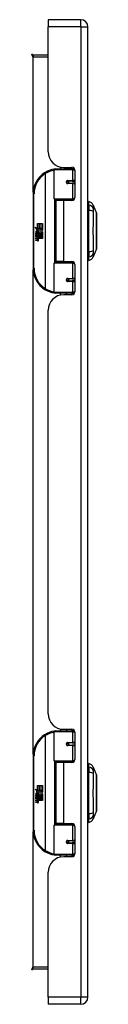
# Model space of a CAD drawing. Header units: inches. Extents: x 12 to 130, y 10 to 80.
# Tile 3 of 7: x 47.43 to 48.74, y 35.6 to 55.41. Entities that reach past the tile are written whole.
import ezdxf

# ---------------------------------------------------------------- set-up
doc = ezdxf.new("R2010")
doc.units = ezdxf.units.IN
doc.header["$MEASUREMENT"] = 0
doc.layers.add('Visible Edges(ANSI)', color=7, linetype='Continuous', lineweight=25)
doc.layers.add('Visible Tangent Edges(ANSI)', color=7, linetype='Continuous', lineweight=25)

msp = doc.modelspace()

# ---------------------------------------------------------------- linework, layer by layer
at = {"layer": 'Visible Edges(ANSI)'}
for p, q in [((47.765, 55.407), (47.765, 55.261)), ((48.419, 55.407), (47.765, 55.407)), ((47.765, 52.75), (47.765, 55.261)), ((48.565, 35.75), (48.565, 55.261)), ((47.765, 54.693), (47.462, 54.693)), ((47.886, 51.803), (47.886, 52.388)), ((47.905, 52.407), (48.235, 52.407)), ((48.01, 52.446), (48.01, 52.407)), ((48.077, 52.438), (48.243, 52.438)), ((48.136, 52.438), (48.136, 52.407)), ((48.294, 52.407), (48.235, 52.407)), ((48.294, 52.407), (48.295, 52.407)), ((48.302, 52.379), (48.302, 51.832)), ((48.153, 52.163), (48.153, 52.161)), ((48.158, 52.161), (48.153, 52.161)), ((48.245, 52.163), (48.158, 52.163)), ((48.158, 52.12), (48.245, 52.12)), ((48.16, 52.161), (48.16, 52.163)), ((48.161, 52.122), (48.161, 52.12)), ((48.245, 52.163), (48.302, 52.163)), ((48.302, 52.12), (48.245, 52.12)), ((47.461, 51.907), (47.461, 50.407)), ((48.239, 51.787), (47.901, 51.787)), ((48.073, 51.773), (47.92, 51.773)), ((47.92, 51.773), (47.92, 50.542)), ((47.978, 51.787), (47.978, 51.773)), ((48.243, 51.773), (48.073, 51.773)), ((48.169, 51.787), (48.169, 51.773)), ((48.239, 51.787), (48.282, 51.787)), ((48.581, 51.68), (48.581, 51.748)), ((48.581, 51.68), (48.581, 51.569)), ((48.581, 50.746), (48.581, 51.569)), ((48.673, 51.674), (48.736, 51.514)), ((47.549, 51.307), (47.581, 51.307)), ((47.549, 51.21), (47.549, 51.307)), ((47.581, 51.307), (47.581, 51.209)), ((47.585, 51.307), (47.617, 51.307)), ((47.585, 51.209), (47.585, 51.307)), ((47.617, 51.307), (47.617, 51.209)), ((47.622, 51.209), (47.622, 51.307)), ((47.622, 51.307), (47.654, 51.307)), ((47.654, 51.307), (47.654, 51.174)), ((47.501, 51.235), (47.549, 51.21)), ((47.547, 51.191), (47.501, 51.235)), ((47.515, 51.112), (47.543, 51.088)), ((47.515, 51.096), (47.515, 51.112)), ((47.535, 51.082), (47.515, 51.096)), ((47.527, 51.118), (47.518, 51.118)), ((47.533, 51.189), (47.547, 51.191)), ((47.577, 51.158), (47.533, 51.189)), ((47.539, 51.111), (47.539, 51.148)), ((47.543, 51.088), (47.57, 51.101)), ((47.548, 51.146), (47.548, 51.122)), ((47.552, 51.209), (47.581, 51.193)), ((47.581, 51.209), (47.552, 51.209)), ((47.565, 51.151), (47.577, 51.158)), ((47.57, 51.101), (47.57, 51.085)), ((47.581, 51.193), (47.571, 51.191)), ((47.571, 51.191), (47.599, 51.172)), ((47.573, 51.105), (47.652, 51.105)), ((47.573, 51.083), (47.573, 51.105)), ((47.603, 51.142), (47.574, 51.121)), ((47.617, 51.209), (47.585, 51.209)), ((47.599, 51.172), (47.653, 51.209)), ((47.652, 51.105), (47.603, 51.142)), ((47.653, 51.209), (47.622, 51.209)), ((47.654, 51.174), (47.628, 51.156)), ((47.628, 51.156), (47.654, 51.142)), ((47.654, 51.142), (47.654, 51.075)), ((47.515, 51.073), (47.535, 51.08)), ((47.515, 51.056), (47.515, 51.073)), ((47.543, 51.07), (47.515, 51.056)), ((47.515, 51.049), (47.57, 51.04)), ((47.515, 51.036), (47.515, 51.049)), ((47.538, 51.032), (47.515, 51.036)), ((47.515, 51.016), (47.55, 51.009)), ((47.515, 51.002), (47.515, 51.016)), ((47.538, 50.998), (47.515, 51.002)), ((47.515, 50.982), (47.55, 50.976)), ((47.515, 50.969), (47.515, 50.982)), ((47.55, 50.962), (47.515, 50.969)), ((47.535, 51.08), (47.535, 51.082)), ((47.57, 51.046), (47.543, 51.07)), ((47.57, 51.085), (47.552, 51.077)), ((47.552, 51.077), (47.552, 51.075)), ((47.552, 51.075), (47.57, 51.062)), ((47.555, 51.075), (47.573, 51.083)), ((47.654, 51.075), (47.555, 51.075)), ((47.56, 51.029), (47.56, 51.026)), ((47.57, 51.028), (47.56, 51.029)), ((47.562, 51.071), (47.654, 51.071)), ((47.573, 51.064), (47.562, 51.071)), ((47.567, 51.025), (47.573, 51.025)), ((47.57, 51.062), (47.57, 51.046)), ((47.57, 51.04), (47.57, 51.028)), ((47.573, 51.041), (47.573, 51.064)), ((47.654, 51.041), (47.573, 51.041)), ((47.573, 51.037), (47.654, 51.037)), ((47.573, 51.025), (47.573, 51.037)), ((47.654, 51.007), (47.574, 51.007)), ((47.654, 51.071), (47.654, 51.041)), ((47.654, 51.037), (47.654, 51.007)), ((48.581, 50.746), (48.581, 50.635)), ((48.736, 50.801), (48.673, 50.641)), ((47.886, 49.927), (47.886, 50.512)), ((47.901, 50.528), (48.239, 50.528)), ((48.073, 50.542), (47.92, 50.542)), ((47.978, 50.528), (47.978, 50.542)), ((48.073, 50.542), (48.243, 50.542)), ((48.169, 50.528), (48.169, 50.542)), ((48.282, 50.528), (48.239, 50.528)), ((48.581, 50.567), (48.581, 50.635)), ((48.302, 50.483), (48.302, 49.936)), ((48.153, 50.152), (48.153, 50.154)), ((48.153, 50.154), (48.158, 50.154)), ((48.245, 50.195), (48.158, 50.195)), ((48.158, 50.152), (48.245, 50.152)), ((48.16, 50.154), (48.16, 50.152)), ((48.161, 50.193), (48.161, 50.195)), ((48.245, 50.195), (48.302, 50.195)), ((48.302, 50.152), (48.245, 50.152)), ((48.235, 49.907), (47.905, 49.907)), ((48.01, 49.869), (48.01, 49.907)), ((48.136, 49.876), (48.136, 49.907)), ((48.235, 49.907), (48.294, 49.907)), ((48.295, 49.907), (48.294, 49.907)), ((48.243, 49.876), (48.077, 49.876)), ((47.765, 41.447), (47.765, 49.564)), ((47.886, 40.5), (47.886, 41.085)), ((47.905, 41.104), (48.235, 41.104)), ((48.01, 41.143), (48.01, 41.104)), ((48.077, 41.135), (48.243, 41.135)), ((48.136, 41.135), (48.136, 41.104)), ((48.294, 41.104), (48.235, 41.104)), ((48.294, 41.104), (48.295, 41.104)), ((48.302, 41.076), (48.302, 40.529)), ((48.153, 40.86), (48.153, 40.858)), ((48.158, 40.858), (48.153, 40.858)), ((48.245, 40.86), (48.158, 40.86)), ((48.158, 40.817), (48.245, 40.817)), ((48.16, 40.858), (48.16, 40.86)), ((48.161, 40.819), (48.161, 40.817)), ((48.245, 40.86), (48.302, 40.86)), ((48.302, 40.817), (48.245, 40.817)), ((47.461, 40.604), (47.461, 39.104)), ((48.239, 40.484), (47.901, 40.484)), ((48.073, 40.47), (47.92, 40.47)), ((47.92, 40.47), (47.92, 39.239)), ((47.978, 40.484), (47.978, 40.47)), ((48.243, 40.47), (48.073, 40.47)), ((48.169, 40.484), (48.169, 40.47)), ((48.239, 40.484), (48.282, 40.484)), ((48.581, 40.377), (48.581, 40.445)), ((48.581, 40.377), (48.581, 40.266)), ((48.581, 39.443), (48.581, 40.266)), ((48.673, 40.371), (48.736, 40.211)), ((47.549, 40.004), (47.581, 40.004)), ((47.549, 39.907), (47.549, 40.004)), ((47.581, 40.004), (47.581, 39.906)), ((47.585, 40.004), (47.617, 40.004)), ((47.585, 39.906), (47.585, 40.004)), ((47.617, 40.004), (47.617, 39.906)), ((47.622, 39.906), (47.622, 40.004)), ((47.622, 40.004), (47.654, 40.004)), ((47.654, 40.004), (47.654, 39.871)), ((47.501, 39.932), (47.549, 39.907)), ((47.547, 39.888), (47.501, 39.932)), ((47.515, 39.809), (47.543, 39.785)), ((47.515, 39.793), (47.515, 39.809)), ((47.527, 39.815), (47.518, 39.815)), ((47.533, 39.886), (47.547, 39.888)), ((47.577, 39.855), (47.533, 39.886)), ((47.539, 39.808), (47.539, 39.845)), ((47.548, 39.843), (47.548, 39.819)), ((47.552, 39.906), (47.581, 39.89)), ((47.581, 39.906), (47.552, 39.906)), ((47.565, 39.848), (47.577, 39.855)), ((47.581, 39.89), (47.571, 39.888)), ((47.571, 39.888), (47.599, 39.869)), ((47.603, 39.839), (47.574, 39.818)), ((47.617, 39.906), (47.585, 39.906)), ((47.599, 39.869), (47.653, 39.906)), ((47.652, 39.802), (47.603, 39.839)), ((47.653, 39.906), (47.622, 39.906)), ((47.654, 39.871), (47.628, 39.853)), ((47.628, 39.853), (47.654, 39.839)), ((47.654, 39.839), (47.654, 39.772)), ((47.535, 39.779), (47.515, 39.793)), ((47.515, 39.77), (47.535, 39.777)), ((47.515, 39.753), (47.515, 39.77)), ((47.543, 39.767), (47.515, 39.753)), ((47.515, 39.746), (47.57, 39.737)), ((47.515, 39.733), (47.515, 39.746)), ((47.538, 39.729), (47.515, 39.733)), ((47.515, 39.713), (47.55, 39.706)), ((47.515, 39.699), (47.515, 39.713)), ((47.538, 39.695), (47.515, 39.699)), ((47.515, 39.679), (47.55, 39.673)), ((47.515, 39.666), (47.515, 39.679)), ((47.55, 39.659), (47.515, 39.666)), ((47.535, 39.777), (47.535, 39.779)), ((47.543, 39.785), (47.57, 39.798)), ((47.57, 39.743), (47.543, 39.767)), ((47.57, 39.782), (47.552, 39.774)), ((47.552, 39.774), (47.552, 39.772)), ((47.552, 39.772), (47.57, 39.759)), ((47.555, 39.772), (47.573, 39.78)), ((47.654, 39.772), (47.555, 39.772)), ((47.56, 39.726), (47.56, 39.723)), ((47.57, 39.725), (47.56, 39.726)), ((47.562, 39.768), (47.654, 39.768)), ((47.573, 39.761), (47.562, 39.768)), ((47.567, 39.722), (47.573, 39.722)), ((47.57, 39.798), (47.57, 39.782)), ((47.57, 39.759), (47.57, 39.743)), ((47.57, 39.737), (47.57, 39.725)), ((47.573, 39.802), (47.652, 39.802)), ((47.573, 39.78), (47.573, 39.802)), ((47.573, 39.738), (47.573, 39.761)), ((47.654, 39.738), (47.573, 39.738)), ((47.573, 39.734), (47.654, 39.734)), ((47.573, 39.722), (47.573, 39.734)), ((47.654, 39.704), (47.574, 39.704)), ((47.654, 39.768), (47.654, 39.738)), ((47.654, 39.734), (47.654, 39.704)), ((48.581, 39.443), (48.581, 39.332)), ((48.736, 39.498), (48.673, 39.338)), ((47.901, 39.225), (48.239, 39.225)), ((48.073, 39.239), (47.92, 39.239)), ((47.978, 39.225), (47.978, 39.239)), ((48.073, 39.239), (48.243, 39.239)), ((48.169, 39.225), (48.169, 39.239)), ((48.282, 39.225), (48.239, 39.225)), ((48.581, 39.264), (48.581, 39.332)), ((47.886, 38.624), (47.886, 39.209)), ((48.302, 39.18), (48.302, 38.633)), ((48.153, 38.849), (48.153, 38.851)), ((48.153, 38.851), (48.158, 38.851)), ((48.245, 38.892), (48.158, 38.892)), ((48.158, 38.849), (48.245, 38.849)), ((48.16, 38.851), (48.16, 38.849)), ((48.161, 38.89), (48.161, 38.892)), ((48.245, 38.892), (48.302, 38.892)), ((48.302, 38.849), (48.245, 38.849)), ((48.235, 38.604), (47.905, 38.604)), ((48.01, 38.566), (48.01, 38.604)), ((48.243, 38.573), (48.077, 38.573)), ((48.136, 38.573), (48.136, 38.604)), ((48.235, 38.604), (48.294, 38.604)), ((48.295, 38.604), (48.294, 38.604)), ((47.765, 35.75), (47.765, 38.261)), ((47.462, 36.319), (47.765, 36.319)), ((47.765, 35.75), (47.765, 35.604)), ((48.419, 35.604), (47.765, 35.604))]:
    msp.add_line(p, q, dxfattribs=at)
at = {"layer": 'Visible Edges(ANSI)', "flags": 128}
for points in [[(47.893, 52.403), (47.892, 52.403), (47.892, 52.403), (47.892, 52.403), (47.892, 52.403), (47.891, 52.403), (47.891, 52.403), (47.891, 52.403), (47.891, 52.403), (47.89, 52.402), (47.89, 52.402), (47.89, 52.402), (47.89, 52.402), (47.889, 52.402), (47.889, 52.402), (47.889, 52.402), (47.889, 52.402), (47.888, 52.402), (47.888, 52.402), (47.888, 52.402), (47.888, 52.402), (47.888, 52.402), (47.887, 52.402), (47.887, 52.402), (47.887, 52.402)], [(48.158, 52.12), (48.155, 52.12), (48.153, 52.121), (48.15, 52.122), (48.148, 52.123), (48.145, 52.124), (48.143, 52.126), (48.141, 52.128), (48.139, 52.13), (48.138, 52.133), (48.137, 52.136), (48.136, 52.139), (48.136, 52.142), (48.136, 52.145), (48.137, 52.148), (48.138, 52.15), (48.139, 52.153), (48.141, 52.155), (48.143, 52.157), (48.145, 52.159), (48.148, 52.161), (48.15, 52.162), (48.153, 52.163), (48.155, 52.163), (48.158, 52.163)], [(48.205, 51.773), (48.208, 51.774), (48.211, 51.775), (48.214, 51.776), (48.217, 51.777), (48.22, 51.778), (48.223, 51.779), (48.226, 51.78), (48.229, 51.781), (48.232, 51.782), (48.235, 51.783), (48.239, 51.783), (48.242, 51.784), (48.245, 51.784), (48.248, 51.785), (48.251, 51.785), (48.254, 51.786), (48.257, 51.786), (48.26, 51.786), (48.263, 51.787), (48.267, 51.787), (48.27, 51.787), (48.273, 51.787), (48.276, 51.787), (48.279, 51.787)], [(48.736, 50.802), (48.736, 50.803), (48.736, 50.804), (48.736, 50.806), (48.736, 50.809), (48.736, 50.813), (48.736, 50.818), (48.736, 50.823), (48.736, 50.829), (48.736, 50.836), (48.736, 50.844), (48.736, 50.853), (48.736, 50.862), (48.736, 50.872), (48.736, 50.883), (48.736, 50.894), (48.736, 50.906), (48.736, 50.919), (48.736, 50.932), (48.736, 50.946), (48.736, 50.96), (48.736, 50.975), (48.736, 50.99), (48.736, 51.005), (48.736, 51.021), (48.736, 51.038), (48.736, 51.054), (48.736, 51.071), (48.736, 51.088), (48.736, 51.105), (48.736, 51.122), (48.736, 51.14), (48.736, 51.157), (48.736, 51.175), (48.736, 51.192), (48.736, 51.21), (48.736, 51.227), (48.736, 51.244), (48.736, 51.261), (48.736, 51.277), (48.736, 51.293), (48.736, 51.31), (48.736, 51.325), (48.736, 51.34), (48.736, 51.355), (48.736, 51.369), (48.736, 51.383), (48.736, 51.396), (48.736, 51.409), (48.736, 51.421), (48.736, 51.432), (48.736, 51.443), (48.736, 51.453), (48.736, 51.462), (48.736, 51.471), (48.736, 51.478), (48.736, 51.486), (48.736, 51.492), (48.736, 51.497), (48.736, 51.502), (48.736, 51.506), (48.736, 51.509), (48.736, 51.511), (48.736, 51.512), (48.736, 51.513)], [(48.279, 50.528), (48.276, 50.528), (48.273, 50.528), (48.27, 50.528), (48.267, 50.528), (48.263, 50.528), (48.26, 50.528), (48.257, 50.529), (48.254, 50.529), (48.251, 50.53), (48.248, 50.53), (48.245, 50.531), (48.242, 50.531), (48.239, 50.532), (48.235, 50.532), (48.232, 50.533), (48.229, 50.534), (48.226, 50.535), (48.223, 50.536), (48.22, 50.537), (48.217, 50.538), (48.214, 50.539), (48.211, 50.54), (48.208, 50.541), (48.205, 50.542)], [(48.158, 50.152), (48.155, 50.152), (48.153, 50.152), (48.15, 50.153), (48.148, 50.154), (48.145, 50.156), (48.143, 50.157), (48.141, 50.16), (48.139, 50.162), (48.138, 50.165), (48.137, 50.167), (48.136, 50.17), (48.136, 50.173), (48.136, 50.176), (48.137, 50.179), (48.138, 50.182), (48.139, 50.184), (48.141, 50.187), (48.143, 50.189), (48.145, 50.191), (48.148, 50.192), (48.15, 50.193), (48.153, 50.194), (48.155, 50.195), (48.158, 50.195)], [(47.887, 49.913), (47.887, 49.913), (47.887, 49.913), (47.888, 49.913), (47.888, 49.913), (47.888, 49.913), (47.888, 49.913), (47.888, 49.913), (47.889, 49.913), (47.889, 49.913), (47.889, 49.913), (47.889, 49.913), (47.89, 49.913), (47.89, 49.912), (47.89, 49.912), (47.89, 49.912), (47.891, 49.912), (47.891, 49.912), (47.891, 49.912), (47.891, 49.912), (47.892, 49.912), (47.892, 49.912), (47.892, 49.912), (47.892, 49.912), (47.893, 49.912)], [(47.893, 41.1), (47.892, 41.1), (47.892, 41.1), (47.892, 41.1), (47.892, 41.1), (47.891, 41.1), (47.891, 41.1), (47.891, 41.1), (47.891, 41.1), (47.89, 41.099), (47.89, 41.099), (47.89, 41.099), (47.89, 41.099), (47.889, 41.099), (47.889, 41.099), (47.889, 41.099), (47.889, 41.099), (47.888, 41.099), (47.888, 41.099), (47.888, 41.099), (47.888, 41.099), (47.888, 41.099), (47.887, 41.099), (47.887, 41.099), (47.887, 41.099)], [(48.158, 40.817), (48.155, 40.817), (48.153, 40.818), (48.15, 40.819), (48.148, 40.82), (48.145, 40.821), (48.143, 40.823), (48.141, 40.825), (48.139, 40.827), (48.138, 40.83), (48.137, 40.833), (48.136, 40.836), (48.136, 40.839), (48.136, 40.842), (48.137, 40.845), (48.138, 40.847), (48.139, 40.85), (48.141, 40.852), (48.143, 40.854), (48.145, 40.856), (48.148, 40.858), (48.15, 40.859), (48.153, 40.86), (48.155, 40.86), (48.158, 40.86)], [(48.205, 40.47), (48.208, 40.471), (48.211, 40.472), (48.214, 40.473), (48.217, 40.474), (48.22, 40.475), (48.223, 40.476), (48.226, 40.477), (48.229, 40.478), (48.232, 40.479), (48.235, 40.48), (48.239, 40.48), (48.242, 40.481), (48.245, 40.481), (48.248, 40.482), (48.251, 40.482), (48.254, 40.483), (48.257, 40.483), (48.26, 40.483), (48.263, 40.484), (48.267, 40.484), (48.27, 40.484), (48.273, 40.484), (48.276, 40.484), (48.279, 40.484)], [(48.736, 39.499), (48.736, 39.5), (48.736, 39.501), (48.736, 39.503), (48.736, 39.506), (48.736, 39.51), (48.736, 39.515), (48.736, 39.52), (48.736, 39.526), (48.736, 39.533), (48.736, 39.541), (48.736, 39.55), (48.736, 39.559), (48.736, 39.569), (48.736, 39.58), (48.736, 39.591), (48.736, 39.603), (48.736, 39.616), (48.736, 39.629), (48.736, 39.643), (48.736, 39.657), (48.736, 39.672), (48.736, 39.687), (48.736, 39.702), (48.736, 39.718), (48.736, 39.735), (48.736, 39.751), (48.736, 39.768), (48.736, 39.785), (48.736, 39.802), (48.736, 39.819), (48.736, 39.837), (48.736, 39.854), (48.736, 39.872), (48.736, 39.889), (48.736, 39.907), (48.736, 39.924), (48.736, 39.941), (48.736, 39.958), (48.736, 39.974), (48.736, 39.99), (48.736, 40.007), (48.736, 40.022), (48.736, 40.037), (48.736, 40.052), (48.736, 40.066), (48.736, 40.08), (48.736, 40.093), (48.736, 40.106), (48.736, 40.118), (48.736, 40.129), (48.736, 40.14), (48.736, 40.15), (48.736, 40.159), (48.736, 40.168), (48.736, 40.175), (48.736, 40.183), (48.736, 40.189), (48.736, 40.194), (48.736, 40.199), (48.736, 40.203), (48.736, 40.206), (48.736, 40.208), (48.736, 40.209), (48.736, 40.21)], [(48.279, 39.225), (48.276, 39.225), (48.273, 39.225), (48.27, 39.225), (48.267, 39.225), (48.263, 39.225), (48.26, 39.225), (48.257, 39.226), (48.254, 39.226), (48.251, 39.227), (48.248, 39.227), (48.245, 39.228), (48.242, 39.228), (48.239, 39.229), (48.235, 39.229), (48.232, 39.23), (48.229, 39.231), (48.226, 39.232), (48.223, 39.233), (48.22, 39.234), (48.217, 39.235), (48.214, 39.236), (48.211, 39.237), (48.208, 39.238), (48.205, 39.239)], [(48.158, 38.849), (48.155, 38.849), (48.153, 38.849), (48.15, 38.85), (48.148, 38.851), (48.145, 38.853), (48.143, 38.854), (48.141, 38.857), (48.139, 38.859), (48.138, 38.862), (48.137, 38.864), (48.136, 38.867), (48.136, 38.87), (48.136, 38.873), (48.137, 38.876), (48.138, 38.879), (48.139, 38.881), (48.141, 38.884), (48.143, 38.886), (48.145, 38.888), (48.148, 38.889), (48.15, 38.89), (48.153, 38.891), (48.155, 38.892), (48.158, 38.892)], [(47.887, 38.61), (47.887, 38.61), (47.887, 38.61), (47.888, 38.61), (47.888, 38.61), (47.888, 38.61), (47.888, 38.61), (47.888, 38.61), (47.889, 38.61), (47.889, 38.61), (47.889, 38.61), (47.889, 38.61), (47.89, 38.61), (47.89, 38.609), (47.89, 38.609), (47.89, 38.609), (47.891, 38.609), (47.891, 38.609), (47.891, 38.609), (47.891, 38.609), (47.892, 38.609), (47.892, 38.609), (47.892, 38.609), (47.892, 38.609), (47.893, 38.609)]]:
    msp.add_lwpolyline(points, dxfattribs=at)
at = {"layer": 'Visible Edges(ANSI)'}
for centre in [(48.158, 52.142), (48.158, 50.173), (48.158, 40.839), (48.158, 38.87)]:
    msp.add_circle(centre, 0.0197, dxfattribs=at)
for centre, radius, start, end in [((48.419, 55.261), 0.146, 0, 90), ((47.462, 54.724), 0.031, 180, 270), ((48.077, 52.75), 0.312, 180, 270), ((47.961, 51.907), 0.5, 122.2377, 180), ((47.961, 51.907), 0.5, 98.5081, 122.2377), ((47.905, 52.388), 0.0197, 90, 180), ((48.243, 52.379), 0.0591, 0, 90), ((48.158, 52.142), 0.0217, 279.147, 90), ((47.901, 51.803), 0.0157, 180, 270), ((48.243, 51.832), 0.0591, 270, 0), ((48.589, 51.689), 0.0394, 101.537, 126.8699), ((48.563, 51.631), 0.118, 21.2505, 81.3991), ((48.731, 51.513), 0.00492, 0.2088, 21.2505), ((47.576, 51.136), 0.0607, 171.5605, 197.3343), ((47.535, 51.142), 0.0197, 86.5646, 171.5605), ((47.555, 51.129), 0.0307, 154.6784, 202.5609), ((47.536, 51.138), 0.0096, 73.5261, 154.6784), ((47.534, 51.122), 0.0398, 44.1684, 86.5646), ((47.55, 51.137), 0.0282, 246.1555, 293.8445), ((47.546, 51.129), 0.0168, 19.3797, 82.9975), ((47.553, 51.13), 0.00955, 241.4547, 321.1652), ((47.552, 51.131), 0.0109, 321.1652, 19.3797), ((47.556, 51.125), 0.0152, 293.8445, 355.0802), ((47.541, 51.129), 0.0299, 350.4085, 44.1684), ((47.541, 51.129), 0.033, 347.079, 43.1785), ((47.53, 50.986), 0.0465, 57.5992, 80), ((47.53, 50.952), 0.0465, 58.5584, 80.8257), ((47.552, 51.022), 0.0123, 260, 293.5571), ((47.552, 50.988), 0.0123, 259.9922, 293.5487), ((47.555, 50.99), 0.0288, 259, 288.4748), ((47.548, 51.015), 0.0126, 6.03, 57.5992), ((47.548, 50.982), 0.0126, 6.1027, 57.6083), ((47.555, 51.016), 0.006, 293.5571, 6.03), ((47.555, 50.982), 0.006, 293.5487, 6.1027), ((47.556, 51.024), 0.0288, 273.6169, 286.9928), ((47.547, 50.973), 0.0246, 359.6788, 63.9508), ((47.547, 51.006), 0.024, 359.4776, 57.4114), ((47.561, 51.006), 0.0101, 286.9928, 359.4776), ((47.561, 50.973), 0.0105, 288.4748, 359.6788), ((47.55, 51.008), 0.024, 358.7952, 46.5849), ((48.731, 50.802), 0.00492, 338.7495, 359.7912), ((47.901, 50.512), 0.0157, 90, 180), ((48.243, 50.483), 0.0591, 0, 90), ((48.589, 50.626), 0.0394, 233.1301, 258.463), ((48.563, 50.684), 0.118, 278.6009, 338.7495), ((47.961, 50.407), 0.5, 180, 237.7623), ((48.158, 50.173), 0.0217, 270, 80.853), ((47.961, 50.407), 0.5, 237.7623, 261.4919), ((47.905, 49.927), 0.0197, 180, 270), ((48.243, 49.936), 0.0591, 270, 0), ((48.077, 49.564), 0.312, 90, 180), ((48.077, 41.447), 0.312, 180, 270), ((47.961, 40.604), 0.5, 122.2377, 180), ((47.961, 40.604), 0.5, 98.5081, 122.2377), ((47.905, 41.085), 0.0197, 90, 180), ((48.243, 41.076), 0.0591, 0, 90), ((48.158, 40.839), 0.0217, 279.147, 90), ((47.901, 40.5), 0.0157, 180, 270), ((48.243, 40.529), 0.0591, 270, 0), ((48.589, 40.386), 0.0394, 101.537, 126.8699), ((48.563, 40.328), 0.118, 21.2505, 81.3991), ((48.731, 40.21), 0.00492, 0.2088, 21.2505), ((47.576, 39.833), 0.0607, 171.5605, 197.3343), ((47.535, 39.839), 0.0197, 86.5646, 171.5605), ((47.555, 39.826), 0.0307, 154.6784, 202.5609), ((47.536, 39.835), 0.0096, 73.5261, 154.6784), ((47.534, 39.819), 0.0398, 44.1684, 86.5646), ((47.55, 39.834), 0.0282, 246.1555, 293.8445), ((47.546, 39.826), 0.0168, 19.3797, 82.9975), ((47.553, 39.827), 0.00955, 241.4547, 321.1652), ((47.552, 39.828), 0.0109, 321.1652, 19.3797), ((47.556, 39.822), 0.0152, 293.8445, 355.0802), ((47.541, 39.826), 0.0299, 350.4085, 44.1684), ((47.541, 39.826), 0.033, 347.079, 43.1785), ((47.53, 39.683), 0.0465, 57.5992, 80), ((47.53, 39.649), 0.0465, 58.5584, 80.8257), ((47.552, 39.719), 0.0123, 260, 293.5571), ((47.552, 39.685), 0.0123, 259.9922, 293.5487), ((47.555, 39.687), 0.0288, 259, 288.4748), ((47.548, 39.712), 0.0126, 6.03, 57.5992), ((47.548, 39.679), 0.0126, 6.1027, 57.6083), ((47.555, 39.713), 0.006, 293.5571, 6.03), ((47.555, 39.679), 0.006, 293.5487, 6.1027), ((47.556, 39.721), 0.0288, 273.6169, 286.9928), ((47.547, 39.67), 0.0246, 359.6788, 63.9508), ((47.547, 39.703), 0.024, 359.4776, 57.4114), ((47.561, 39.703), 0.0101, 286.9928, 359.4776), ((47.561, 39.67), 0.0105, 288.4748, 359.6788), ((47.55, 39.705), 0.024, 358.7952, 46.5849), ((48.731, 39.499), 0.00492, 338.7495, 359.7912), ((47.901, 39.209), 0.0157, 90, 180), ((48.243, 39.18), 0.0591, 0, 90), ((48.589, 39.323), 0.0394, 233.1301, 258.463), ((48.563, 39.381), 0.118, 278.6009, 338.7495), ((47.961, 39.104), 0.5, 180, 237.7623), ((48.158, 38.87), 0.0217, 270, 80.853), ((47.961, 39.104), 0.5, 237.7623, 261.4919), ((47.905, 38.624), 0.0197, 180, 270), ((48.243, 38.633), 0.0591, 270, 0), ((48.077, 38.261), 0.312, 90, 180), ((47.462, 36.288), 0.031, 90, 180), ((48.419, 35.75), 0.146, 270, 0)]:
    msp.add_arc(centre, radius, start, end, dxfattribs=at)
at = {"layer": 'Visible Tangent Edges(ANSI)'}
for p, q in [((48.419, 55.261), (47.765, 55.261)), ((48.419, 55.261), (48.419, 55.407)), ((48.419, 55.261), (48.419, 35.75)), ((48.419, 55.261), (48.565, 55.261)), ((47.462, 54.693), (47.462, 54.662)), ((47.462, 54.662), (47.765, 54.662)), ((47.462, 51.939), (47.462, 54.662)), ((47.694, 52.33), (47.705, 52.314)), ((47.705, 52.314), (47.705, 50.001)), ((47.705, 52.314), (47.708, 52.314)), ((47.708, 50.001), (47.708, 52.314)), ((48.254, 52.388), (47.886, 52.388)), ((48.254, 52.388), (48.302, 52.388)), ((48.254, 52.388), (48.254, 52.173)), ((48.278, 52.427), (48.278, 52.407)), ((48.163, 52.173), (48.254, 52.173)), ((48.254, 52.11), (48.163, 52.11)), ((48.302, 52.173), (48.254, 52.173)), ((48.254, 52.11), (48.254, 51.803)), ((48.254, 52.11), (48.302, 52.11)), ((47.461, 51.907), (47.48, 51.907)), ((47.48, 50.407), (47.48, 51.907)), ((47.886, 51.803), (48.254, 51.803)), ((47.893, 51.79), (47.893, 50.525)), ((48.073, 51.773), (48.073, 50.542)), ((48.295, 51.803), (48.254, 51.803)), ((48.278, 51.787), (48.278, 51.784)), ((48.254, 50.512), (47.886, 50.512)), ((48.254, 50.512), (48.295, 50.512)), ((48.254, 50.512), (48.254, 50.205)), ((48.278, 50.531), (48.278, 50.528)), ((47.48, 50.407), (47.461, 50.407)), ((47.462, 40.636), (47.462, 50.376)), ((48.163, 50.205), (48.254, 50.205)), ((48.254, 50.142), (48.163, 50.142)), ((48.302, 50.205), (48.254, 50.205)), ((48.254, 50.142), (48.254, 49.927)), ((48.254, 50.142), (48.302, 50.142)), ((47.705, 50.001), (47.694, 49.985)), ((47.708, 50.001), (47.705, 50.001)), ((47.886, 49.927), (48.254, 49.927)), ((48.302, 49.927), (48.254, 49.927)), ((48.278, 49.907), (48.278, 49.888)), ((47.694, 41.027), (47.705, 41.011)), ((47.705, 41.011), (47.705, 38.698)), ((47.705, 41.011), (47.708, 41.011)), ((47.708, 38.698), (47.708, 41.011)), ((48.254, 41.085), (47.886, 41.085)), ((48.254, 41.085), (48.302, 41.085)), ((48.254, 41.085), (48.254, 40.87)), ((48.278, 41.124), (48.278, 41.104)), ((48.163, 40.87), (48.254, 40.87)), ((48.254, 40.807), (48.163, 40.807)), ((48.302, 40.87), (48.254, 40.87)), ((48.254, 40.807), (48.254, 40.5)), ((48.254, 40.807), (48.302, 40.807)), ((47.461, 40.604), (47.48, 40.604)), ((47.48, 39.104), (47.48, 40.604)), ((47.886, 40.5), (48.254, 40.5)), ((47.893, 40.487), (47.893, 39.222)), ((48.073, 40.47), (48.073, 39.239)), ((48.295, 40.5), (48.254, 40.5)), ((48.278, 40.484), (48.278, 40.481)), ((48.278, 39.228), (48.278, 39.225)), ((47.48, 39.104), (47.461, 39.104)), ((47.462, 36.35), (47.462, 39.073)), ((48.254, 39.209), (47.886, 39.209)), ((48.254, 39.209), (48.295, 39.209)), ((48.254, 39.209), (48.254, 38.902)), ((48.163, 38.902), (48.254, 38.902)), ((48.254, 38.839), (48.163, 38.839)), ((48.302, 38.902), (48.254, 38.902)), ((48.254, 38.839), (48.254, 38.624)), ((48.254, 38.839), (48.302, 38.839)), ((47.705, 38.698), (47.694, 38.682)), ((47.708, 38.698), (47.705, 38.698)), ((47.886, 38.624), (48.254, 38.624)), ((48.302, 38.624), (48.254, 38.624)), ((48.278, 38.604), (48.278, 38.585)), ((47.765, 36.35), (47.462, 36.35)), ((47.462, 36.319), (47.462, 36.35)), ((48.419, 35.75), (47.765, 35.75)), ((48.565, 35.75), (48.419, 35.75)), ((48.419, 35.604), (48.419, 35.75))]:
    msp.add_line(p, q, dxfattribs=at)
at = {"layer": 'Visible Tangent Edges(ANSI)', "flags": 128}
for points in [[(48.163, 52.173), (48.159, 52.173), (48.155, 52.172), (48.151, 52.171), (48.147, 52.169), (48.143, 52.167), (48.14, 52.165), (48.137, 52.161), (48.134, 52.158), (48.132, 52.154), (48.131, 52.15), (48.13, 52.146), (48.129, 52.142), (48.13, 52.137), (48.131, 52.133), (48.132, 52.129), (48.134, 52.125), (48.137, 52.122), (48.14, 52.119), (48.143, 52.116), (48.147, 52.114), (48.151, 52.112), (48.155, 52.111), (48.159, 52.11), (48.163, 52.11)], [(48.279, 51.787), (48.274, 51.787), (48.27, 51.787), (48.265, 51.787), (48.26, 51.787), (48.256, 51.787), (48.251, 51.787), (48.246, 51.786), (48.242, 51.786), (48.237, 51.785), (48.232, 51.785), (48.228, 51.785), (48.223, 51.784), (48.218, 51.783), (48.214, 51.783), (48.209, 51.782), (48.205, 51.781), (48.2, 51.781), (48.196, 51.78), (48.191, 51.779), (48.187, 51.778), (48.182, 51.777), (48.178, 51.776), (48.173, 51.775), (48.169, 51.774)], [(48.675, 51.597), (48.675, 51.606), (48.675, 51.611), (48.675, 51.617), (48.675, 51.622), (48.675, 51.627), (48.675, 51.631), (48.674, 51.636), (48.674, 51.64), (48.674, 51.644), (48.674, 51.648), (48.674, 51.651), (48.674, 51.655), (48.674, 51.658), (48.674, 51.661), (48.674, 51.663), (48.674, 51.665), (48.674, 51.667), (48.674, 51.669), (48.674, 51.671), (48.673, 51.672), (48.673, 51.673), (48.673, 51.673), (48.673, 51.674), (48.673, 51.674)], [(48.675, 50.769), (48.675, 50.802), (48.675, 50.833), (48.675, 50.865), (48.674, 50.896), (48.674, 50.928), (48.674, 50.961), (48.674, 50.993), (48.674, 51.026), (48.674, 51.058), (48.673, 51.091), (48.673, 51.124), (48.673, 51.157), (48.673, 51.19), (48.673, 51.223), (48.674, 51.256), (48.674, 51.289), (48.674, 51.322), (48.674, 51.354), (48.674, 51.386), (48.674, 51.418), (48.675, 51.45), (48.675, 51.481), (48.675, 51.512), (48.675, 51.546)], [(48.675, 51.546), (48.675, 51.549), (48.675, 51.552), (48.675, 51.554), (48.675, 51.557), (48.675, 51.559), (48.675, 51.562), (48.675, 51.565), (48.675, 51.567), (48.675, 51.569), (48.675, 51.572), (48.675, 51.574), (48.675, 51.576), (48.675, 51.578), (48.675, 51.58), (48.675, 51.582), (48.675, 51.584), (48.675, 51.586), (48.675, 51.588), (48.675, 51.59), (48.675, 51.591), (48.675, 51.593), (48.675, 51.595), (48.675, 51.596), (48.675, 51.597)], [(48.736, 51.514), (48.736, 51.514), (48.736, 51.514), (48.736, 51.513), (48.736, 51.512), (48.736, 51.511), (48.736, 51.509), (48.736, 51.507), (48.736, 51.505), (48.736, 51.502), (48.736, 51.499), (48.736, 51.496), (48.736, 51.493), (48.736, 51.489), (48.736, 51.485), (48.736, 51.481), (48.736, 51.477), (48.736, 51.472), (48.736, 51.467), (48.736, 51.462), (48.736, 51.456), (48.736, 51.451), (48.736, 51.445), (48.736, 51.438), (48.736, 51.432)], [(48.736, 51.432), (48.736, 51.43), (48.736, 51.428), (48.736, 51.427), (48.736, 51.425), (48.736, 51.423), (48.736, 51.421), (48.736, 51.419), (48.736, 51.417), (48.736, 51.415), (48.736, 51.414), (48.736, 51.412), (48.736, 51.41), (48.736, 51.408), (48.736, 51.406), (48.736, 51.404), (48.736, 51.402), (48.736, 51.4), (48.736, 51.398), (48.736, 51.396), (48.736, 51.393), (48.736, 51.391), (48.736, 51.389), (48.736, 51.387), (48.736, 51.385)], [(48.736, 51.385), (48.736, 51.369), (48.736, 51.352), (48.736, 51.334), (48.736, 51.316), (48.736, 51.298), (48.736, 51.278), (48.736, 51.259), (48.736, 51.239), (48.736, 51.219), (48.736, 51.198), (48.736, 51.178), (48.736, 51.157), (48.736, 51.137), (48.736, 51.116), (48.736, 51.096), (48.736, 51.076), (48.736, 51.056), (48.736, 51.036), (48.736, 51.017), (48.736, 50.998), (48.736, 50.98), (48.736, 50.963), (48.736, 50.946), (48.736, 50.93)], [(48.736, 50.93), (48.736, 50.928), (48.736, 50.926), (48.736, 50.924), (48.736, 50.921), (48.736, 50.919), (48.736, 50.917), (48.736, 50.915), (48.736, 50.913), (48.736, 50.911), (48.736, 50.909), (48.736, 50.907), (48.736, 50.905), (48.736, 50.903), (48.736, 50.901), (48.736, 50.899), (48.736, 50.898), (48.736, 50.896), (48.736, 50.894), (48.736, 50.892), (48.736, 50.89), (48.736, 50.888), (48.736, 50.886), (48.736, 50.885), (48.736, 50.883)], [(48.673, 50.641), (48.673, 50.641), (48.673, 50.641), (48.673, 50.642), (48.673, 50.643), (48.674, 50.644), (48.674, 50.646), (48.674, 50.648), (48.674, 50.65), (48.674, 50.652), (48.674, 50.654), (48.674, 50.657), (48.674, 50.66), (48.674, 50.664), (48.674, 50.667), (48.674, 50.671), (48.674, 50.675), (48.674, 50.679), (48.675, 50.684), (48.675, 50.688), (48.675, 50.693), (48.675, 50.698), (48.675, 50.704), (48.675, 50.709), (48.675, 50.718)], [(48.675, 50.718), (48.675, 50.719), (48.675, 50.72), (48.675, 50.722), (48.675, 50.723), (48.675, 50.725), (48.675, 50.727), (48.675, 50.729), (48.675, 50.73), (48.675, 50.732), (48.675, 50.734), (48.675, 50.736), (48.675, 50.739), (48.675, 50.741), (48.675, 50.743), (48.675, 50.745), (48.675, 50.748), (48.675, 50.75), (48.675, 50.753), (48.675, 50.755), (48.675, 50.758), (48.675, 50.761), (48.675, 50.763), (48.675, 50.766), (48.675, 50.769)], [(48.736, 50.883), (48.736, 50.876), (48.736, 50.87), (48.736, 50.864), (48.736, 50.859), (48.736, 50.853), (48.736, 50.848), (48.736, 50.843), (48.736, 50.838), (48.736, 50.834), (48.736, 50.829), (48.736, 50.825), (48.736, 50.822), (48.736, 50.818), (48.736, 50.815), (48.736, 50.813), (48.736, 50.81), (48.736, 50.808), (48.736, 50.806), (48.736, 50.804), (48.736, 50.803), (48.736, 50.802), (48.736, 50.801), (48.736, 50.801), (48.736, 50.801)], [(48.169, 50.541), (48.173, 50.54), (48.178, 50.539), (48.182, 50.538), (48.187, 50.537), (48.191, 50.536), (48.196, 50.535), (48.2, 50.534), (48.205, 50.534), (48.209, 50.533), (48.214, 50.532), (48.218, 50.531), (48.223, 50.531), (48.228, 50.53), (48.232, 50.53), (48.237, 50.529), (48.242, 50.529), (48.246, 50.529), (48.251, 50.528), (48.256, 50.528), (48.26, 50.528), (48.265, 50.528), (48.27, 50.528), (48.274, 50.528), (48.279, 50.528)], [(48.163, 50.205), (48.159, 50.204), (48.155, 50.204), (48.151, 50.203), (48.147, 50.201), (48.143, 50.199), (48.14, 50.196), (48.137, 50.193), (48.134, 50.19), (48.132, 50.186), (48.131, 50.182), (48.13, 50.178), (48.129, 50.173), (48.13, 50.169), (48.131, 50.165), (48.132, 50.161), (48.134, 50.157), (48.137, 50.153), (48.14, 50.15), (48.143, 50.148), (48.147, 50.146), (48.151, 50.144), (48.155, 50.143), (48.159, 50.142), (48.163, 50.142)], [(48.163, 40.87), (48.159, 40.87), (48.155, 40.869), (48.151, 40.868), (48.147, 40.866), (48.143, 40.864), (48.14, 40.862), (48.137, 40.858), (48.134, 40.855), (48.132, 40.851), (48.131, 40.847), (48.13, 40.843), (48.129, 40.839), (48.13, 40.834), (48.131, 40.83), (48.132, 40.826), (48.134, 40.822), (48.137, 40.819), (48.14, 40.816), (48.143, 40.813), (48.147, 40.811), (48.151, 40.809), (48.155, 40.808), (48.159, 40.807), (48.163, 40.807)], [(48.279, 40.484), (48.274, 40.484), (48.27, 40.484), (48.265, 40.484), (48.26, 40.484), (48.256, 40.484), (48.251, 40.484), (48.246, 40.483), (48.242, 40.483), (48.237, 40.482), (48.232, 40.482), (48.228, 40.482), (48.223, 40.481), (48.218, 40.48), (48.214, 40.48), (48.209, 40.479), (48.205, 40.478), (48.2, 40.478), (48.196, 40.477), (48.191, 40.476), (48.187, 40.475), (48.182, 40.474), (48.178, 40.473), (48.173, 40.472), (48.169, 40.471)], [(48.675, 40.294), (48.675, 40.303), (48.675, 40.308), (48.675, 40.314), (48.675, 40.319), (48.675, 40.324), (48.675, 40.328), (48.674, 40.333), (48.674, 40.337), (48.674, 40.341), (48.674, 40.345), (48.674, 40.348), (48.674, 40.352), (48.674, 40.355), (48.674, 40.358), (48.674, 40.36), (48.674, 40.362), (48.674, 40.364), (48.674, 40.366), (48.674, 40.368), (48.673, 40.369), (48.673, 40.37), (48.673, 40.37), (48.673, 40.371), (48.673, 40.371)], [(48.675, 39.466), (48.675, 39.499), (48.675, 39.53), (48.675, 39.562), (48.674, 39.593), (48.674, 39.625), (48.674, 39.658), (48.674, 39.69), (48.674, 39.723), (48.674, 39.755), (48.673, 39.788), (48.673, 39.821), (48.673, 39.854), (48.673, 39.887), (48.673, 39.92), (48.674, 39.953), (48.674, 39.986), (48.674, 40.019), (48.674, 40.051), (48.674, 40.083), (48.674, 40.115), (48.675, 40.147), (48.675, 40.178), (48.675, 40.209), (48.675, 40.243)], [(48.675, 40.243), (48.675, 40.246), (48.675, 40.249), (48.675, 40.251), (48.675, 40.254), (48.675, 40.256), (48.675, 40.259), (48.675, 40.262), (48.675, 40.264), (48.675, 40.266), (48.675, 40.269), (48.675, 40.271), (48.675, 40.273), (48.675, 40.275), (48.675, 40.277), (48.675, 40.279), (48.675, 40.281), (48.675, 40.283), (48.675, 40.285), (48.675, 40.287), (48.675, 40.288), (48.675, 40.29), (48.675, 40.292), (48.675, 40.293), (48.675, 40.294)], [(48.736, 40.211), (48.736, 40.211), (48.736, 40.211), (48.736, 40.21), (48.736, 40.209), (48.736, 40.208), (48.736, 40.206), (48.736, 40.204), (48.736, 40.202), (48.736, 40.199), (48.736, 40.196), (48.736, 40.193), (48.736, 40.19), (48.736, 40.186), (48.736, 40.182), (48.736, 40.178), (48.736, 40.174), (48.736, 40.169), (48.736, 40.164), (48.736, 40.159), (48.736, 40.153), (48.736, 40.148), (48.736, 40.142), (48.736, 40.135), (48.736, 40.129)], [(48.736, 40.129), (48.736, 40.127), (48.736, 40.125), (48.736, 40.124), (48.736, 40.122), (48.736, 40.12), (48.736, 40.118), (48.736, 40.116), (48.736, 40.114), (48.736, 40.112), (48.736, 40.111), (48.736, 40.109), (48.736, 40.107), (48.736, 40.105), (48.736, 40.103), (48.736, 40.101), (48.736, 40.099), (48.736, 40.097), (48.736, 40.095), (48.736, 40.093), (48.736, 40.09), (48.736, 40.088), (48.736, 40.086), (48.736, 40.084), (48.736, 40.082)], [(48.736, 40.082), (48.736, 40.066), (48.736, 40.049), (48.736, 40.031), (48.736, 40.013), (48.736, 39.995), (48.736, 39.975), (48.736, 39.956), (48.736, 39.936), (48.736, 39.916), (48.736, 39.895), (48.736, 39.875), (48.736, 39.854), (48.736, 39.834), (48.736, 39.813), (48.736, 39.793), (48.736, 39.773), (48.736, 39.753), (48.736, 39.733), (48.736, 39.714), (48.736, 39.695), (48.736, 39.677), (48.736, 39.66), (48.736, 39.643), (48.736, 39.627)], [(48.736, 39.627), (48.736, 39.625), (48.736, 39.623), (48.736, 39.621), (48.736, 39.618), (48.736, 39.616), (48.736, 39.614), (48.736, 39.612), (48.736, 39.61), (48.736, 39.608), (48.736, 39.606), (48.736, 39.604), (48.736, 39.602), (48.736, 39.6), (48.736, 39.598), (48.736, 39.596), (48.736, 39.595), (48.736, 39.593), (48.736, 39.591), (48.736, 39.589), (48.736, 39.587), (48.736, 39.585), (48.736, 39.583), (48.736, 39.582), (48.736, 39.58)], [(48.673, 39.338), (48.673, 39.338), (48.673, 39.338), (48.673, 39.339), (48.673, 39.34), (48.674, 39.341), (48.674, 39.343), (48.674, 39.345), (48.674, 39.347), (48.674, 39.349), (48.674, 39.351), (48.674, 39.354), (48.674, 39.357), (48.674, 39.361), (48.674, 39.364), (48.674, 39.368), (48.674, 39.372), (48.674, 39.376), (48.675, 39.381), (48.675, 39.385), (48.675, 39.39), (48.675, 39.395), (48.675, 39.401), (48.675, 39.406), (48.675, 39.415)], [(48.675, 39.415), (48.675, 39.416), (48.675, 39.417), (48.675, 39.419), (48.675, 39.42), (48.675, 39.422), (48.675, 39.424), (48.675, 39.426), (48.675, 39.427), (48.675, 39.429), (48.675, 39.431), (48.675, 39.433), (48.675, 39.436), (48.675, 39.438), (48.675, 39.44), (48.675, 39.442), (48.675, 39.445), (48.675, 39.447), (48.675, 39.45), (48.675, 39.452), (48.675, 39.455), (48.675, 39.458), (48.675, 39.46), (48.675, 39.463), (48.675, 39.466)], [(48.736, 39.58), (48.736, 39.573), (48.736, 39.567), (48.736, 39.561), (48.736, 39.556), (48.736, 39.55), (48.736, 39.545), (48.736, 39.54), (48.736, 39.535), (48.736, 39.531), (48.736, 39.526), (48.736, 39.522), (48.736, 39.519), (48.736, 39.515), (48.736, 39.512), (48.736, 39.51), (48.736, 39.507), (48.736, 39.505), (48.736, 39.503), (48.736, 39.501), (48.736, 39.5), (48.736, 39.499), (48.736, 39.498), (48.736, 39.498), (48.736, 39.498)], [(48.169, 39.238), (48.173, 39.237), (48.178, 39.236), (48.182, 39.235), (48.187, 39.234), (48.191, 39.233), (48.196, 39.232), (48.2, 39.231), (48.205, 39.231), (48.209, 39.23), (48.214, 39.229), (48.218, 39.228), (48.223, 39.228), (48.228, 39.227), (48.232, 39.227), (48.237, 39.226), (48.242, 39.226), (48.246, 39.226), (48.251, 39.225), (48.256, 39.225), (48.26, 39.225), (48.265, 39.225), (48.27, 39.225), (48.274, 39.225), (48.279, 39.225)], [(48.163, 38.902), (48.159, 38.901), (48.155, 38.901), (48.151, 38.9), (48.147, 38.898), (48.143, 38.896), (48.14, 38.893), (48.137, 38.89), (48.134, 38.887), (48.132, 38.883), (48.131, 38.879), (48.13, 38.875), (48.129, 38.87), (48.13, 38.866), (48.131, 38.862), (48.132, 38.858), (48.134, 38.854), (48.137, 38.85), (48.14, 38.847), (48.143, 38.845), (48.147, 38.843), (48.151, 38.841), (48.155, 38.84), (48.159, 38.839), (48.163, 38.839)]]:
    msp.add_lwpolyline(points, dxfattribs=at)
at = {"layer": 'Visible Tangent Edges(ANSI)'}
for centre, start, end in [((47.961, 51.907), 122.2377, 180), ((47.964, 51.907), 99.4349, 122.2377), ((47.961, 50.407), 180, 237.7623), ((47.964, 50.407), 237.7623, 260.5651), ((47.961, 40.604), 122.2377, 180), ((47.964, 40.604), 99.4349, 122.2377), ((47.961, 39.104), 180, 237.7623), ((47.964, 39.104), 237.7623, 260.5651)]:
    msp.add_arc(centre, 0.48, start, end, dxfattribs=at)
for centre, major_axis, ratio, start_param, end_param in [((47.462, 54.724), (0, -0.062), 0.5, 4.712389, 6.283185), ((47.705, 52.314), (-0.0105, 0.0167), 0.161367, 4.610972, 6.283185), ((47.89, 52.382), (-0.0029, 0.0195), 0.187781, 5.698095, 6.283185), ((48.235, 52.388), (0, 0.0197), 0.965926, 4.712389, 6.283185), ((48.294, 52.388), (0, 0.0197), 0.965926, 6.20384, 6.283185), ((48.158, 52.173), (0, -0.00984), 0.476565, 0, 1.570796), ((48.158, 52.11), (0, 0.00984), 0.476565, 4.712389, 6.283185), ((48.245, 52.173), (0, -0.00984), 0.965926, 0, 1.570796), ((48.245, 52.11), (0, 0.00984), 0.965926, 4.712389, 6.283185), ((48.239, 51.803), (0, -0.0157), 0.965926, 0, 1.570796), ((48.561, 51.57), (0.117, -0.016), 0.948273, 0.391156, 1.528426), ((48.561, 51.532), (0.118, 0.005), 0.314585, 0.249322, 1.386592), ((48.561, 50.783), (0.118, -0.005), 0.314585, 4.896593, 6.033863), ((48.561, 50.745), (0.117, 0.016), 0.948273, 4.754759, 5.892029), ((48.239, 50.512), (0, 0.0157), 0.965926, 4.712389, 6.283185), ((48.158, 50.205), (0, -0.00984), 0.476565, 0, 1.570796), ((48.158, 50.142), (0, 0.00984), 0.476565, 4.712389, 6.283185), ((48.245, 50.205), (0, -0.00984), 0.965926, 0, 1.570796), ((48.245, 50.142), (0, 0.00984), 0.965926, 4.712389, 6.283185), ((47.705, 50.001), (-0.0105, -0.0167), 0.161367, 0, 1.672214), ((47.89, 49.932), (-0.0029, -0.0195), 0.187781, 0, 0.58509), ((48.235, 49.927), (0, -0.0197), 0.965926, 0, 1.570796), ((48.294, 49.927), (0, -0.0197), 0.965926, 0, 0.079346), ((47.705, 41.011), (-0.0105, 0.0167), 0.161367, 4.610972, 6.283185), ((47.89, 41.079), (-0.0029, 0.0195), 0.187781, 5.698095, 6.283185), ((48.235, 41.085), (0, 0.0197), 0.965926, 4.712389, 6.283185), ((48.294, 41.085), (0, 0.0197), 0.965926, 6.20384, 6.283185), ((48.158, 40.87), (0, -0.00984), 0.476565, 0, 1.570796), ((48.158, 40.807), (0, 0.00984), 0.476565, 4.712389, 6.283185), ((48.245, 40.87), (0, -0.00984), 0.965926, 0, 1.570796), ((48.245, 40.807), (0, 0.00984), 0.965926, 4.712389, 6.283185), ((48.239, 40.5), (0, -0.0157), 0.965926, 0, 1.570796), ((48.561, 40.267), (0.117, -0.016), 0.948273, 0.391156, 1.528426), ((48.561, 40.229), (0.118, 0.005), 0.314585, 0.249322, 1.386592), ((48.561, 39.48), (0.118, -0.005), 0.314585, 4.896593, 6.033863), ((48.561, 39.442), (0.117, 0.016), 0.948273, 4.754759, 5.892029), ((48.239, 39.209), (0, 0.0157), 0.965926, 4.712389, 6.283185), ((48.158, 38.902), (0, -0.00984), 0.476565, 0, 1.570796), ((48.158, 38.839), (0, 0.00984), 0.476565, 4.712389, 6.283185), ((48.245, 38.902), (0, -0.00984), 0.965926, 0, 1.570796), ((48.245, 38.839), (0, 0.00984), 0.965926, 4.712389, 6.283185), ((47.705, 38.698), (-0.0105, -0.0167), 0.161367, 0, 1.672214), ((48.235, 38.624), (0, -0.0197), 0.965926, 0, 1.570796), ((47.89, 38.629), (-0.0029, -0.0195), 0.187781, 0, 0.58509), ((48.294, 38.624), (0, -0.0197), 0.965926, 0, 0.079346), ((47.462, 36.288), (0, 0.062), 0.5, 0, 1.570796)]:
    msp.add_ellipse(centre, major_axis=major_axis, ratio=ratio, start_param=start_param, end_param=end_param, dxfattribs=at)

doc.saveas('drawing.dxf')
